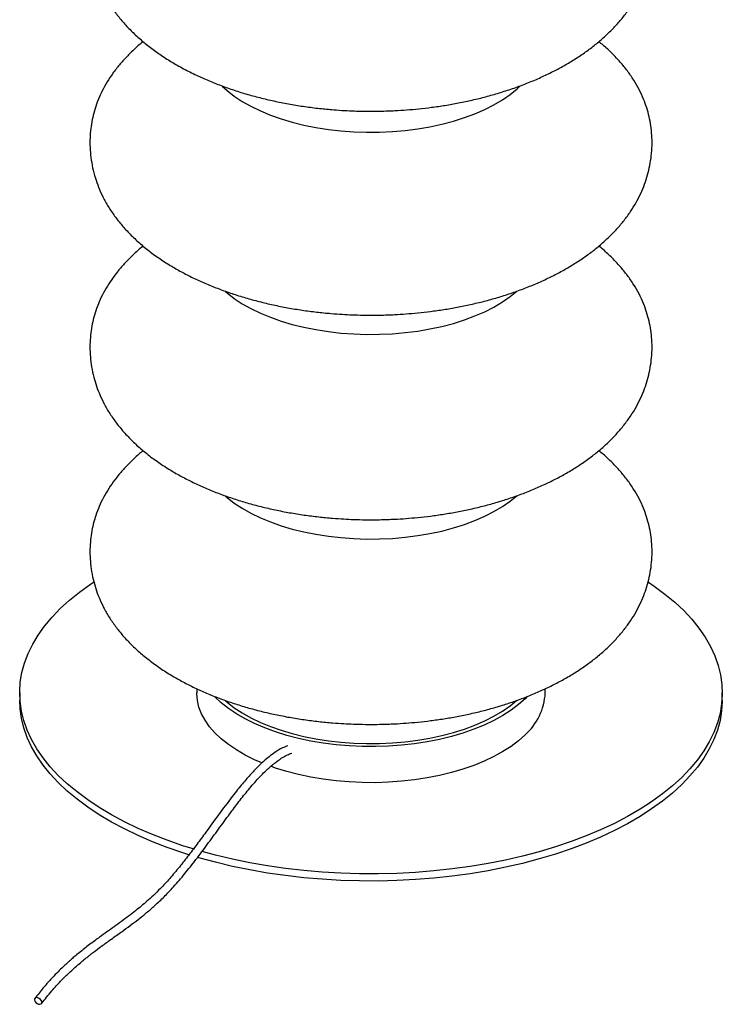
# Paper-space layout '_Trimétrica' of a CAD drawing. Header units: millimetres. Extents: x -218 to 183, y -281 to 487.
# Tile 1 of 2: x -141 to 109, y -281 to 69. Entities that reach past the tile are written whole.
import ezdxf

# ---------------------------------------------------------------- set-up
doc = ezdxf.new("R2010")
doc.units = ezdxf.units.MM

psp = doc.layouts.new('_Trimétrica')

# ---------------------------------------------------------------- linework, layer by layer
at = {"color": 7, "linetype": 'Continuous', "lineweight": 25}
for p, q in [((-141.13, -170.22), (-141.13, -172.8)), ((-78.13, -168.71), (-78.13, -170.22)), ((45.87, -170.22), (45.87, -168.7)), ((108.87, -172.8), (108.87, -170.22))]:
    psp.add_line(p, q, dxfattribs=at)
at = {"color": 7, "linetype": 'Continuous', "lineweight": 25, "flags": 128}
for points in [[(-69.11, 45.85), (-67.32, 44.23), (-64.77, 42.26), (-61.94, 40.4), (-58.84, 38.65), (-55.49, 37.03), (-51.91, 35.54), (-48.12, 34.21), (-44.14, 33.02)], [(-44.14, 33.02), (-39.99, 32), (-35.71, 31.14), (-31.31, 30.46), (-26.82, 29.95), (-22.27, 29.61), (-17.68, 29.46), (-13.09, 29.49), (-8.51, 29.7), (-3.97, 30.09), (0.49, 30.66), (4.85, 31.4), (9.09, 32.32), (13.19, 33.39), (17.11, 34.63), (20.83, 36.01), (24.34, 37.54), (27.61, 39.21), (30.63, 40.99), (33.37, 42.89), (35.82, 44.9), (36.86, 45.86)], [(-67.87, -27.3), (-67.32, -27.77), (-64.77, -29.74), (-61.94, -31.61), (-58.84, -33.35), (-55.49, -34.97), (-51.91, -36.46), (-48.12, -37.79), (-44.14, -38.98)], [(-44.14, -38.98), (-39.99, -40), (-35.71, -40.86), (-31.31, -41.55), (-26.82, -42.06), (-22.27, -42.39), (-17.68, -42.54), (-13.09, -42.51), (-8.51, -42.3), (-3.97, -41.91), (0.49, -41.34), (4.85, -40.6), (9.09, -39.69), (13.19, -38.61), (17.11, -37.37), (20.83, -35.99), (24.34, -34.46), (27.61, -32.8), (30.63, -31.01), (33.37, -29.11), (35.77, -27.15)], [(-67.91, -100.13), (-67.32, -100.63), (-64.77, -102.6), (-61.94, -104.47), (-58.84, -106.21), (-55.49, -107.83), (-51.91, -109.32), (-48.12, -110.65), (-44.14, -111.84)], [(-44.14, -111.84), (-39.99, -112.86), (-35.71, -113.72), (-31.31, -114.41), (-26.82, -114.92), (-22.27, -115.25), (-17.68, -115.4), (-13.09, -115.37), (-8.51, -115.16), (-3.97, -114.77), (0.49, -114.2), (4.85, -113.46), (9.09, -112.55), (13.19, -111.47), (17.11, -110.23), (20.83, -108.85), (24.34, -107.32), (27.61, -105.66), (30.63, -103.87), (33.37, -101.97), (35.81, -99.98)], [(-79.36, -225.76), (-83.11, -224.58), (-88.63, -222.67), (-93.94, -220.61), (-99.04, -218.41), (-103.9, -216.06), (-108.51, -213.59), (-112.87, -211), (-116.94, -208.29), (-120.73, -205.47), (-124.23, -202.56), (-127.41, -199.55), (-130.29, -196.46), (-132.84, -193.29), (-135.05, -190.06), (-136.94, -186.77), (-138.47, -183.43), (-139.67, -180.06), (-140.51, -176.66), (-141, -173.24), (-141.13, -169.82), (-140.91, -166.39), (-140.34, -162.98), (-139.41, -159.58), (-138.14, -156.22), (-136.52, -152.89), (-134.56, -149.62), (-132.26, -146.4), (-129.63, -143.25), (-126.69, -140.18), (-123.42, -137.19), (-119.86, -134.3), (-116, -131.5), (-114.83, -130.72)], [(82.58, -130.73), (84.67, -132.16), (88.47, -134.98), (91.96, -137.89), (95.15, -140.9), (98.02, -143.99), (100.57, -147.16), (102.79, -150.39), (104.67, -153.68), (106.21, -157.01), (107.4, -160.39), (108.24, -163.79), (108.73, -167.2), (108.86, -170.63), (108.64, -174.06), (108.07, -177.47), (107.15, -180.87), (105.87, -184.23), (104.25, -187.56), (102.29, -190.83), (99.99, -194.05), (97.37, -197.2), (94.42, -200.27)], [(-54.96, -195.12), (-57.55, -193.99), (-60.92, -192.3), (-64.04, -190.5), (-66.88, -188.57), (-69.43, -186.54), (-71.67, -184.42), (-73.59, -182.22), (-75.19, -179.94), (-76.45, -177.62), (-77.36, -175.25), (-77.92, -172.85), (-78.13, -170.43), (-78.13, -170.22)], [(39.47, -171.5), (38.7, -172.27), (36.35, -174.36), (33.71, -176.36), (30.78, -178.25), (27.58, -180.01), (24.13, -181.65), (20.45, -183.15), (16.55, -184.5), (12.48, -185.7), (8.23, -186.73), (3.85, -187.59), (-0.64, -188.29), (-5.23, -188.8), (-9.87, -189.14), (-14.56, -189.29), (-19.25, -189.26), (-23.92, -189.05), (-28.55, -188.65), (-33.11, -188.08), (-37.57, -187.33), (-41.91, -186.41), (-46.1, -185.32), (-50.12, -184.07), (-53.94, -182.67), (-57.55, -181.13), (-60.92, -179.45), (-64.04, -177.64), (-66.88, -175.72), (-69.43, -173.69), (-71.66, -171.57)], [(-80.94, -227.85), (-83.11, -227.16), (-88.63, -225.24), (-93.94, -223.18), (-99.04, -220.98), (-103.9, -218.64), (-108.51, -216.17), (-112.87, -213.57), (-116.94, -210.86), (-120.73, -208.04), (-124.23, -205.13), (-127.41, -202.12), (-130.29, -199.03), (-132.84, -195.86), (-135.05, -192.63), (-136.94, -189.34), (-138.47, -186.01), (-139.67, -182.63), (-140.51, -179.23), (-141, -175.82), (-141.13, -172.8)], [(-67.91, -172.99), (-67.32, -173.49), (-64.77, -175.46), (-61.94, -177.32), (-58.84, -179.07), (-55.49, -180.69), (-51.91, -182.18), (-48.12, -183.51), (-44.14, -184.7)], [(-44.14, -184.7), (-39.99, -185.72), (-35.71, -186.58), (-31.31, -187.26), (-26.82, -187.78), (-22.27, -188.11), (-17.68, -188.26), (-13.09, -188.23), (-8.51, -188.02), (-3.97, -187.63), (0.49, -187.06), (4.85, -186.32), (9.09, -185.4), (13.19, -184.33), (17.11, -183.09), (20.83, -181.71), (24.34, -180.18), (27.61, -178.52), (30.63, -176.73), (33.37, -174.83), (35.81, -172.83)], [(108.87, -172.8), (108.86, -173.2), (108.64, -176.63), (108.07, -180.04), (107.15, -183.44), (105.87, -186.8), (104.25, -190.13), (102.29, -193.4), (99.99, -196.62), (97.37, -199.77), (94.42, -202.84)], [(38.7, -185.13), (36.35, -187.22), (33.71, -189.22), (30.78, -191.1), (27.58, -192.87), (24.13, -194.51), (20.45, -196.01), (16.55, -197.36), (12.48, -198.55), (8.23, -199.59), (3.85, -200.45), (-0.64, -201.14), (-5.23, -201.66), (-9.87, -201.99), (-14.56, -202.15), (-19.25, -202.12), (-23.92, -201.9), (-28.55, -201.51), (-33.11, -200.94), (-37.57, -200.19), (-41.91, -199.27), (-46.1, -198.18), (-50.12, -196.93), (-51.83, -196.33)], [(94.42, -202.84), (91.16, -205.83), (87.59, -208.72), (83.73, -211.52), (79.59, -214.2), (75.18, -216.76), (70.5, -219.2), (65.58, -221.51), (60.43, -223.68), (55.07, -225.71), (49.5, -227.59), (43.74, -229.31), (37.82, -230.87), (31.74, -232.27), (25.53, -233.49), (19.2, -234.55), (12.76, -235.43), (6.25, -236.13), (-0.33, -236.66), (-6.95, -237), (-13.6, -237.16), (-20.25, -237.14), (-26.89, -236.94), (-33.51, -236.55), (-40.07, -235.98), (-46.57, -235.24), (-52.98, -234.32), (-59.28, -233.22), (-65.46, -231.95), (-71.51, -230.51), (-77.39, -228.91), (-77.87, -228.78)], [(94.42, -200.27), (91.16, -203.26), (87.59, -206.15), (83.73, -208.94), (79.59, -211.63), (75.18, -214.19), (70.5, -216.63), (65.58, -218.94), (60.43, -221.11), (55.07, -223.14), (49.5, -225.02), (43.74, -226.74), (37.82, -228.3), (31.74, -229.7), (25.53, -230.92), (19.2, -231.98), (12.76, -232.86), (6.25, -233.56), (-0.33, -234.09), (-6.95, -234.43), (-13.6, -234.59), (-20.25, -234.57), (-26.89, -234.37), (-33.51, -233.98), (-40.07, -233.41), (-46.57, -232.67), (-52.98, -231.74), (-59.28, -230.65), (-65.46, -229.38), (-71.51, -227.94), (-76.26, -226.67)], [(-134.42, -281.01), (-133.92, -281.06), (-133.52, -280.93), (-133.27, -280.64), (-133.22, -280.23), (-133.37, -279.77), (-133.7, -279.32), (-134.16, -278.96), (-134.67, -278.73), (-135.17, -278.68), (-135.57, -278.81), (-135.82, -279.1), (-135.87, -279.51), (-135.72, -279.97), (-135.39, -280.42), (-134.93, -280.78), (-134.42, -281.01)]]:
    psp.add_lwpolyline(points, dxfattribs=at)
at = {"color": 7, "linetype": 'Continuous', "lineweight": 25}
psp.add_arc((24.57, -169.16), 21.32, 311.5062, 357.1319, dxfattribs=at)
for points, knots in [([(-115.31, 90.45), (-115.27, 90.19), (-115.02, 88.66), (-114.28, 86.07), (-113.08, 82.59), (-111.55, 79.2), (-109.64, 75.75), (-107.39, 72.37), (-104.81, 69.09), (-101.9, 65.91), (-98.67, 62.85), (-95.14, 59.92), (-91.32, 57.13), (-87.23, 54.5), (-82.88, 52.02), (-78.44, 49.79), (-73.96, 47.79), (-69.46, 46.01), (-64.82, 44.37), (-60.02, 42.88), (-55.09, 41.56), (-50.04, 40.39), (-44.89, 39.38), (-39.68, 38.54), (-34.52, 37.89), (-29.79, 37.44), (-25.64, 37.16), (-21.21, 36.96), (-16.08, 36.87), (-11.28, 36.96), (-7.06, 37.14), (-3.4, 37.37), (0.96, 37.76), (5.52, 38.29), (10.25, 38.98), (15.08, 39.84), (19.93, 40.86), (24.77, 42.06), (29.55, 43.42), (34.24, 44.94), (38.83, 46.63), (43.28, 48.47), (47.57, 50.47), (51.7, 52.62), (55.63, 54.92), (59.36, 57.35), (62.87, 59.93), (66.15, 62.63), (69.18, 65.46), (71.95, 68.41), (74.44, 71.46), (76.65, 74.61), (78.58, 77.85), (80.19, 81.15), (81.5, 84.45), (82.5, 87.81), (83.06, 90.07), (83.22, 91.25), (83.22, 91.26)], [0, 0, 0, 0, 0.003681, 0.021618, 0.037955, 0.05661, 0.075589, 0.095012, 0.114788, 0.134851, 0.155144, 0.175621, 0.196245, 0.216995, 0.237862, 0.258851, 0.277812, 0.296829, 0.315907, 0.335059, 0.354296, 0.373625, 0.393034, 0.412461, 0.431695, 0.44998, 0.464184, 0.476897, 0.498045, 0.519808, 0.528874, 0.543914, 0.559609, 0.576463, 0.594036, 0.612123, 0.630562, 0.64924, 0.66808, 0.687029, 0.70605, 0.725118, 0.74421, 0.763312, 0.782405, 0.801474, 0.820497, 0.839454, 0.858316, 0.877054, 0.895631, 0.914004, 0.932129, 0.949956, 0.967259, 0.983452, 0.999774, 1, 1, 1, 1]), ([(-97.2, 61.69), (-97.43, 61.51), (-98.76, 60.47), (-100.96, 58.45), (-103.78, 55.63), (-106.31, 52.7), (-108.56, 49.67), (-110.53, 46.57), (-112.2, 43.4), (-113.54, 40.25), (-114.59, 37.09), (-115.36, 33.94), (-115.88, 30.72), (-116.15, 27.39), (-116.14, 23.95), (-115.84, 20.39), (-115.22, 16.74), (-114.29, 13.21), (-113.07, 9.74), (-111.55, 6.35), (-109.63, 2.9), (-107.38, -0.47), (-104.78, -3.75), (-101.85, -6.93), (-98.6, -10), (-95.04, -12.92), (-91.19, -15.71), (-87.2, -18.25), (-83.13, -20.56), (-79.01, -22.65), (-74.7, -24.59), (-70.23, -26.39), (-65.61, -28.04), (-60.84, -29.54), (-55.94, -30.88), (-50.92, -32.07), (-45.81, -33.09), (-40.65, -33.94), (-35.52, -34.62), (-30.72, -35.1), (-26.52, -35.4), (-22.67, -35.59), (-19.3, -35.69), (-15.08, -35.72), (-11.35, -35.66), (-7.2, -35.48), (-3.62, -35.26), (0.66, -34.89), (5.13, -34.38), (9.78, -33.72), (14.54, -32.9), (19.33, -31.92), (24.12, -30.77), (28.86, -29.45), (33.53, -27.98), (38.1, -26.34), (42.55, -24.54), (46.85, -22.59), (50.98, -20.49), (54.93, -18.25), (58.69, -15.86), (62.23, -13.33), (65.54, -10.67), (68.6, -7.89), (71.42, -4.99), (73.96, -1.98), (76.22, 1.13), (78.2, 4.33), (79.88, 7.6), (81.24, 10.88), (82.31, 14.2), (83.12, 17.59), (83.66, 21.11), (83.91, 24.76), (83.84, 28.34), (83.47, 31.76), (82.87, 34.99), (82, 38.16), (80.83, 41.39), (79.31, 44.68), (77.39, 48.03), (75.14, 51.29), (72.58, 54.45), (69.68, 57.51), (67.12, 59.93), (65.44, 61.27), (64.92, 61.68)], [0, 0, 0, 0, 0.002657, 0.015391, 0.028063, 0.040656, 0.053153, 0.065535, 0.077778, 0.089768, 0.100883, 0.111579, 0.122171, 0.132797, 0.143624, 0.154785, 0.166405, 0.178511, 0.189493, 0.202095, 0.214929, 0.228091, 0.241507, 0.255131, 0.268921, 0.282844, 0.296877, 0.311004, 0.323756, 0.336543, 0.349361, 0.362211, 0.375096, 0.388018, 0.400979, 0.413976, 0.426992, 0.439983, 0.452825, 0.46514, 0.475427, 0.483618, 0.493287, 0.500014, 0.514446, 0.520431, 0.530361, 0.540717, 0.551848, 0.563472, 0.575463, 0.587718, 0.600164, 0.612747, 0.625427, 0.638176, 0.650973, 0.663799, 0.676642, 0.689489, 0.702326, 0.715139, 0.727913, 0.740629, 0.753267, 0.7658, 0.778202, 0.790439, 0.802476, 0.814219, 0.8252, 0.836089, 0.847254, 0.858753, 0.870548, 0.881239, 0.891985, 0.902923, 0.914173, 0.927226, 0.940259, 0.953461, 0.966833, 0.980352, 0.993997, 1, 1, 1, 1]), ([(-97.19, -11.09), (-97.61, -11.44), (-99.14, -12.65), (-101.51, -14.87), (-104.28, -17.73), (-106.77, -20.7), (-108.97, -23.75), (-110.89, -26.89), (-112.5, -30.08), (-113.78, -33.25), (-114.77, -36.42), (-115.49, -39.6), (-115.96, -42.86), (-116.17, -46.22), (-116.1, -49.7), (-115.73, -53.29), (-115.06, -56.82), (-114.11, -60.22), (-112.89, -63.56), (-111.33, -66.93), (-109.37, -70.37), (-107.07, -73.73), (-104.43, -77), (-101.46, -80.16), (-98.17, -83.21), (-94.58, -86.12), (-90.69, -88.88), (-86.68, -91.4), (-82.57, -93.69), (-78.42, -95.76), (-74.1, -97.69), (-69.61, -99.46), (-64.96, -101.09), (-60.17, -102.57), (-55.25, -103.89), (-50.22, -105.06), (-45.1, -106.05), (-39.94, -106.88), (-34.83, -107.53), (-30.11, -107.99), (-25.98, -108.27), (-22.08, -108.45), (-18.87, -108.53), (-14.81, -108.55), (-11.35, -108.49), (-7.2, -108.32), (-3.61, -108.1), (0.66, -107.73), (5.14, -107.22), (9.8, -106.56), (14.55, -105.74), (19.35, -104.75), (24.14, -103.6), (28.88, -102.28), (33.55, -100.81), (38.12, -99.17), (42.57, -97.37), (46.87, -95.42), (51, -93.32), (54.96, -91.07), (58.71, -88.68), (62.25, -86.16), (65.56, -83.5), (68.62, -80.71), (71.43, -77.81), (73.97, -74.8), (76.23, -71.69), (78.21, -68.49), (79.89, -65.22), (81.25, -61.95), (82.32, -58.63), (83.13, -55.24), (83.66, -51.72), (83.91, -48.07), (83.83, -44.49), (83.47, -41.06), (82.86, -37.82), (81.98, -34.64), (80.81, -31.4), (79.28, -28.11), (77.37, -24.76), (75.13, -21.52), (72.58, -18.35), (69.69, -15.3), (67.14, -12.88), (65.45, -11.53), (64.93, -11.11)], [0, 0, 0, 0, 0.004986, 0.017707, 0.030363, 0.042937, 0.055413, 0.067773, 0.079995, 0.091876, 0.102859, 0.113564, 0.124198, 0.134906, 0.145843, 0.157138, 0.16889, 0.179838, 0.190882, 0.20346, 0.216372, 0.229579, 0.243032, 0.256685, 0.2705, 0.284443, 0.298492, 0.312636, 0.3254, 0.338199, 0.35103, 0.363893, 0.376792, 0.389729, 0.402705, 0.415717, 0.428745, 0.441739, 0.454556, 0.466743, 0.476556, 0.484858, 0.495229, 0.500028, 0.514478, 0.52047, 0.530413, 0.540783, 0.551929, 0.563568, 0.575573, 0.587843, 0.600303, 0.612899, 0.625592, 0.638353, 0.651161, 0.663999, 0.676853, 0.68971, 0.702557, 0.71538, 0.728164, 0.74089, 0.753538, 0.766082, 0.778494, 0.790742, 0.802791, 0.814543, 0.825544, 0.836461, 0.847639, 0.859142, 0.870938, 0.881662, 0.892439, 0.903402, 0.91467, 0.92765, 0.9406, 0.953711, 0.966979, 0.980383, 0.993903, 1, 1, 1, 1]), ([(-97.18, -83.95), (-97.61, -84.29), (-99.14, -85.51), (-101.51, -87.73), (-104.28, -90.59), (-106.77, -93.56), (-108.97, -96.61), (-110.89, -99.75), (-112.5, -102.94), (-113.78, -106.11), (-114.77, -109.28), (-115.49, -112.46), (-115.96, -115.72), (-116.17, -119.08), (-116.1, -122.56), (-115.73, -126.15), (-115.06, -129.68), (-114.11, -133.08), (-112.89, -136.42), (-111.33, -139.79), (-109.37, -143.22), (-107.07, -146.59), (-104.43, -149.86), (-101.46, -153.02), (-98.17, -156.07), (-94.58, -158.98), (-90.69, -161.74), (-86.68, -164.26), (-82.57, -166.55), (-78.42, -168.62), (-74.1, -170.54), (-69.61, -172.32), (-64.96, -173.95), (-60.17, -175.43), (-55.25, -176.75), (-50.22, -177.92), (-45.1, -178.91), (-39.94, -179.74), (-34.83, -180.39), (-30.11, -180.85), (-25.98, -181.13), (-22.08, -181.31), (-18.87, -181.39), (-14.81, -181.41), (-11.35, -181.35), (-7.2, -181.18), (-3.61, -180.96), (0.66, -180.59), (5.14, -180.08), (9.8, -179.42), (14.55, -178.6), (19.35, -177.61), (24.14, -176.46), (28.88, -175.14), (33.55, -173.67), (38.12, -172.03), (42.57, -170.23), (46.87, -168.28), (51, -166.18), (54.96, -163.93), (58.71, -161.54), (62.25, -159.02), (65.56, -156.36), (68.62, -153.57), (71.43, -150.67), (73.97, -147.66), (76.23, -144.55), (78.21, -141.35), (79.89, -138.08), (81.25, -134.81), (82.32, -131.49), (83.13, -128.1), (83.66, -124.58), (83.91, -120.93), (83.83, -117.35), (83.47, -113.92), (82.86, -110.68), (81.98, -107.5), (80.81, -104.26), (79.28, -100.97), (77.37, -97.62), (75.13, -94.37), (72.58, -91.21), (69.69, -88.16), (67.13, -85.73), (65.44, -84.38), (64.92, -83.96)], [0, 0, 0, 0, 0.00501, 0.017731, 0.030385, 0.042958, 0.055434, 0.067792, 0.080014, 0.091894, 0.102876, 0.113581, 0.124213, 0.134921, 0.145857, 0.157152, 0.168903, 0.17985, 0.190893, 0.20347, 0.216381, 0.229587, 0.243039, 0.256692, 0.270505, 0.284447, 0.298496, 0.312638, 0.325402, 0.3382, 0.351029, 0.363892, 0.37679, 0.389726, 0.402701, 0.415712, 0.42874, 0.441732, 0.454548, 0.466734, 0.476547, 0.484848, 0.495219, 0.500017, 0.514466, 0.520458, 0.5304, 0.54077, 0.551914, 0.563552, 0.575557, 0.587826, 0.600285, 0.61288, 0.625572, 0.638332, 0.651139, 0.663976, 0.676829, 0.689685, 0.702531, 0.715354, 0.728136, 0.740862, 0.753509, 0.766052, 0.778463, 0.79071, 0.802758, 0.81451, 0.82551, 0.836426, 0.847604, 0.859105, 0.870901, 0.881624, 0.892401, 0.903363, 0.91463, 0.927608, 0.940558, 0.953668, 0.966935, 0.980338, 0.993857, 1, 1, 1, 1]), ([(-45.72, -188.99), (-46.36, -189.24), (-47.84, -189.81), (-50.09, -191.2), (-52.29, -192.81), (-54.18, -194.4), (-55.75, -195.86), (-57.16, -197.26), (-58.49, -198.66), (-59.93, -200.26), (-61.5, -202.07), (-63.18, -204.11), (-65.97, -207.64), (-69.75, -212.7), (-73.99, -218.56), (-77.71, -223.63), (-80.99, -227.99), (-84.35, -232.25), (-87.72, -236.27), (-90.81, -239.61), (-93.51, -242.26), (-95.78, -244.32), (-97.9, -246.13), (-100.07, -247.89), (-103.29, -250.39), (-107.53, -253.47), (-111.56, -256.33), (-114.47, -258.45), (-116.28, -259.8), (-118.14, -261.23), (-119.95, -262.68), (-121.6, -264.04), (-122.84, -265.12), (-123.86, -266.02), (-124.89, -266.96), (-126.28, -268.27), (-128.08, -270.04), (-130.28, -272.36), (-132.89, -275.31), (-134.74, -277.69), (-135.74, -278.96)], [0, 0, 0, 0, 0.0213389, 0.0495395, 0.0730932, 0.0922938, 0.1104469, 0.1239065, 0.1383408, 0.1541713, 0.1714114, 0.1900783, 0.2100766, 0.2647903, 0.3175639, 0.3540774, 0.3910394, 0.4287758, 0.4672427, 0.5043392, 0.5321159, 0.5576738, 0.5804206, 0.6030543, 0.6305082, 0.6886016, 0.7457145, 0.7654406, 0.7855657, 0.8061185, 0.8270707, 0.8457588, 0.8603661, 0.8682407, 0.8790964, 0.8943492, 0.9140077, 0.9381017, 0.9667084, 1, 1, 1, 1]), ([(-133.35, -280.78), (-132.15, -279.26), (-129.91, -276.4), (-126.72, -272.92), (-123.95, -270.17), (-121.6, -268.01), (-119.68, -266.35), (-118.17, -265.1), (-116.98, -264.15), (-115.94, -263.33), (-114.29, -262.05), (-111.8, -260.2), (-108.44, -257.79), (-105.05, -255.38), (-101.88, -253.07), (-99.06, -250.92), (-96.26, -248.68), (-93.3, -246.15), (-90.14, -243.2), (-86.62, -239.55), (-82.88, -235.21), (-78.89, -230.19), (-74.9, -224.88), (-70.89, -219.39), (-67.11, -214.19), (-63.55, -209.42), (-60.12, -205.06), (-57.17, -201.63), (-54.82, -199.15), (-53.26, -197.62), (-52.12, -196.59), (-51.2, -195.81), (-50.29, -195.07), (-49.07, -194.15), (-47.55, -193.15), (-45.93, -192.24), (-44.85, -191.84), (-44.35, -191.65)], [0, 0, 0, 0, 0.040553, 0.076149, 0.107035, 0.133296, 0.154944, 0.171699, 0.183977, 0.194836, 0.206769, 0.239518, 0.278394, 0.319572, 0.35337, 0.384288, 0.413676, 0.446082, 0.481871, 0.517672, 0.562022, 0.60599, 0.651303, 0.696679, 0.742051, 0.779804, 0.817666, 0.857934, 0.878896, 0.896731, 0.910537, 0.917534, 0.928039, 0.942155, 0.95997, 0.981662, 1, 1, 1, 1])]:
    psp.add_open_spline(points, degree=3, knots=knots, dxfattribs=at)

doc.saveas('drawing.dxf')
